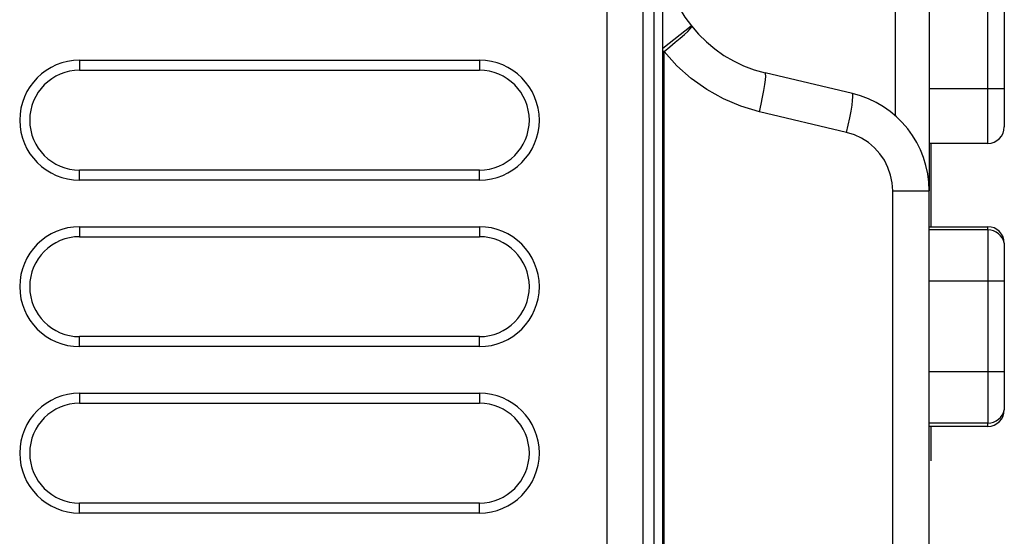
# Model space of a CAD drawing. Header units: millimetres. Extents: x -131 to 719, y -272 to 510.
# Tile 94 of 102: x 510 to 539, y 130 to 146. Entities that reach past the tile are written whole.
import ezdxf

# ---------------------------------------------------------------- set-up
doc = ezdxf.new("R2010")
doc.units = ezdxf.units.MM
doc.header["$LTSCALE"] = 23.1
doc.layers.get('0').update_dxf_attribs({"linetype": 'CONTINUOUS'})

msp = doc.modelspace()

# ---------------------------------------------------------------- linework, layer by layer
at = {"color": 7}
for p, q in [((527.231, 217.616), (527.231, 26.249)), ((528.324, 26.255), (528.324, 217.616)), ((528.644, 217.602), (528.644, 26.255)), ((528.913, 26.266), (528.913, 217.595)), ((536.913, 167.893), (536.913, 140.751)), ((538.668, 148.173), (538.668, 142.173)), ((535.887, 147.75), (535.887, 143.002)), ((539.168, 147.673), (539.168, 142.673)), ((528.913, 145.037), (529.769, 145.71)), ((528.956, 144.935), (528.913, 144.946)), ((528.957, 97.472), (528.956, 144.936)), ((511.409, 144.671), (523.409, 144.671)), ((511.409, 144.671), (511.409, 144.371)), ((523.409, 144.671), (523.409, 144.371)), ((511.409, 144.371), (523.409, 144.371)), ((534.606, 143.669), (531.988, 144.291)), ((539.168, 143.809), (536.913, 143.809)), ((534.434, 142.502), (531.816, 143.124)), ((538.668, 142.173), (536.913, 142.173)), ((536.963, 142.172), (536.963, 139.672)), ((523.409, 141.371), (511.409, 141.371)), ((511.409, 141.071), (511.409, 141.371)), ((523.409, 141.071), (523.409, 141.371)), ((523.409, 141.071), (511.409, 141.071)), ((535.818, 140.751), (536.913, 140.751)), ((535.818, 99.272), (535.818, 140.751)), ((536.913, 99.272), (536.913, 140.751)), ((511.409, 139.671), (523.409, 139.671)), ((511.409, 139.671), (511.409, 139.371)), ((523.409, 139.671), (523.409, 139.371)), ((536.913, 139.673), (538.668, 139.673)), ((538.678, 139.573), (536.913, 139.573)), ((538.668, 139.673), (538.668, 139.573)), ((538.678, 139.573), (538.678, 133.773)), ((511.409, 139.371), (523.409, 139.371)), ((539.168, 139.173), (539.168, 134.173)), ((539.168, 138.036), (536.913, 138.036)), ((523.409, 136.371), (511.409, 136.371)), ((511.409, 136.071), (511.409, 136.371)), ((523.409, 136.071), (523.409, 136.371)), ((523.409, 136.071), (511.409, 136.071)), ((539.168, 135.309), (536.913, 135.309)), ((511.409, 134.671), (523.409, 134.671)), ((511.409, 134.671), (511.409, 134.371)), ((523.409, 134.671), (523.409, 134.371)), ((511.409, 134.371), (523.409, 134.371)), ((538.678, 133.773), (536.913, 133.773)), ((538.668, 133.673), (536.913, 133.673)), ((536.963, 133.673), (536.963, 132.672)), ((538.668, 133.773), (538.668, 133.673)), ((536.963, 132.669), (536.963, 132.64)), ((523.409, 131.371), (511.409, 131.371)), ((511.409, 131.071), (511.409, 131.371)), ((523.409, 131.071), (523.409, 131.371)), ((523.409, 131.071), (511.409, 131.071))]:
    msp.add_line(p, q, dxfattribs=at)
for points in [[(528.957, 144.935), (529.129, 145.076), (529.291, 145.211), (529.438, 145.337), (529.565, 145.448), (529.668, 145.54), (529.739, 145.614), (529.775, 145.669), (529.779, 145.697)], [(531.816, 143.124), (531.263, 143.288), (530.737, 143.51), (530.235, 143.791), (529.766, 144.125), (529.341, 144.506), (528.956, 144.936)], [(531.816, 143.124), (531.867, 143.349), (531.913, 143.565), (531.95, 143.765), (531.979, 143.941), (531.998, 144.086), (532.006, 144.196), (532.003, 144.265), (531.989, 144.291)], [(534.434, 142.502), (534.485, 142.727), (534.53, 142.943), (534.568, 143.143), (534.596, 143.319), (534.615, 143.465), (534.623, 143.574), (534.62, 143.643), (534.606, 143.669)], [(535.818, 140.751), (535.802, 140.991), (535.754, 141.224), (535.675, 141.452), (535.567, 141.667), (535.431, 141.865), (535.27, 142.044), (535.086, 142.199), (534.883, 142.329), (534.666, 142.43), (534.434, 142.502)]]:
    msp.add_lwpolyline(points, dxfattribs=at)
for centre, radius, start, end in [((532.913, 148.183), 4, 180, 256.6308), ((511.409, 142.871), 1.8, 90, 270), ((523.409, 142.871), 1.8, 270, 90), ((511.409, 142.871), 1.5, 90, 270), ((523.409, 142.871), 1.5, 270, 90), ((533.913, 140.751), 3, 0, 76.6398), ((538.668, 142.673), 0.5, 270, 360), ((511.409, 137.871), 1.8, 90, 270), ((523.409, 137.871), 1.8, 270, 90), ((538.668, 139.173), 0.5, 0, 90), ((538.678, 139.073), 0.5, 11.537, 90), ((511.409, 137.871), 1.5, 90, 270), ((523.409, 137.871), 1.5, 270, 90), ((511.409, 132.871), 1.8, 90, 270), ((523.409, 132.871), 1.8, 270, 90), ((511.409, 132.871), 1.5, 90, 270), ((523.409, 132.871), 1.5, 270, 90), ((538.668, 134.173), 0.5, 270, 360), ((538.678, 134.273), 0.5, 270, 348.463)]:
    msp.add_arc(centre, radius, start, end, dxfattribs=at)

doc.saveas('drawing.dxf')
